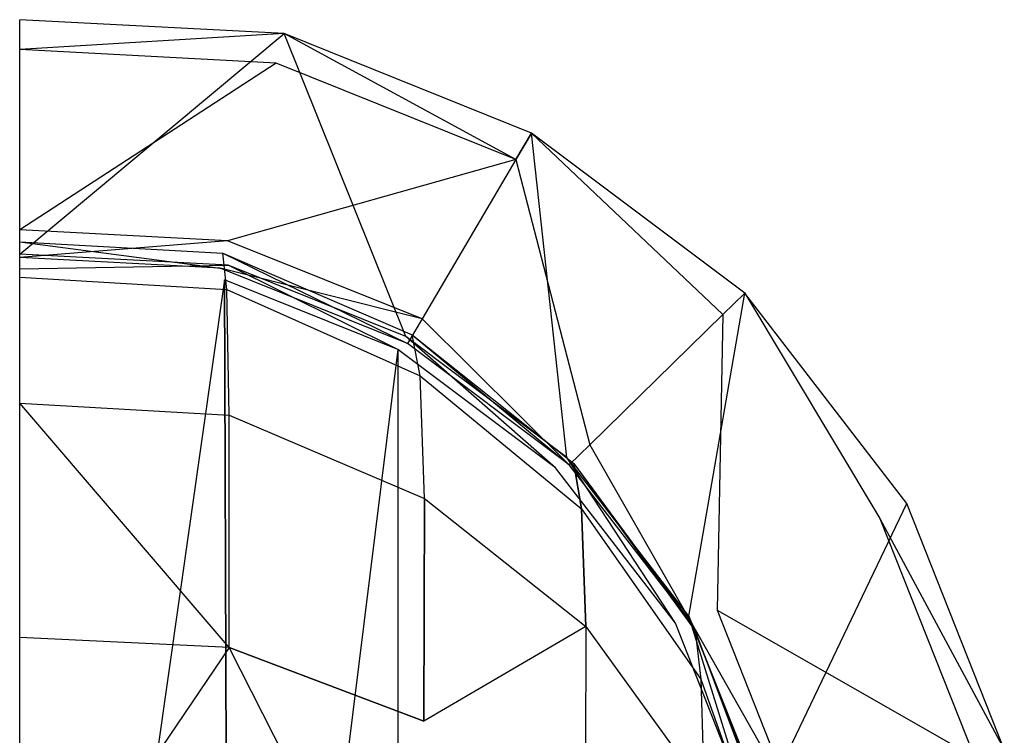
# Model space of a CAD drawing. Extents: x 0 to 0.315, y -0.494 to 0.
# Tile 23 of 24: x 0.158 to 0.203, y -0.033 to 0. Entities that reach past the tile are written whole.
import ezdxf

# ---------------------------------------------------------------- set-up
doc = ezdxf.new("R2010")
doc.units = 0
doc.layers.add('L0_WC_N_764603__0___REPLACEMTFO', color=7, linetype='CONTINUOUS')

msp = doc.modelspace()

# ---------------------------------------------------------------- linework, layer by layer
at = {"layer": 'L0_WC_N_764603__0___REPLACEMTFO', "color": 8}
for points, invisible_edges in [([(0.169783, -0.000648, 0.022814), (0.1575, -0.010902, 0.022814), (0.1575, 0, 0.022814), (0.169783, -0.000648, 0.022814)], 13), ([(0.1575, 0, 0.052849), (0.169783, -0.000648, 0.050846), (0.1575, 0, 0.050846), (0.1575, 0, 0.052849)], 13), ([(0.169783, -0.000648, 0.050846), (0.1575, 0, 0.052849), (0.169783, -0.000648, 0.052849), (0.169783, -0.000648, 0.050846)], 14), ([(0.1575, 0, 0.050846), (0.169783, -0.000648, 0.023815), (0.1575, 0, 0.023815), (0.1575, 0, 0.050846)], 13), ([(0.169783, -0.000648, 0.023815), (0.1575, 0, 0.050846), (0.169783, -0.000648, 0.050846), (0.169783, -0.000648, 0.023815)], 14), ([(0.1575, 0, 0.023815), (0.169783, -0.000648, 0.022814), (0.1575, 0, 0.022814), (0.1575, 0, 0.023815)], 13), ([(0.169783, -0.000648, 0.022814), (0.1575, 0, 0.023815), (0.169783, -0.000648, 0.023815), (0.169783, -0.000648, 0.022814)], 14), ([(0.1575, -0.00139, 0.05461), (0.169783, -0.000648, 0.052849), (0.1575, 0, 0.052849), (0.1575, -0.00139, 0.05461)], 13), ([(0.1575, -0.010902, 0.022814), (0.169783, -0.000648, 0.022814), (0.167178, -0.011413, 0.022814), (0.1575, -0.010902, 0.022814)], 14), ([(0.169783, -0.000648, 0.052849), (0.1575, -0.00139, 0.05461), (0.16941, -0.002018, 0.05461), (0.169783, -0.000648, 0.052849)], 14), ([(0.169783, -0.000648, 0.022814), (0.175427, -0.01473, 0.022814), (0.167178, -0.011413, 0.022814), (0.169783, -0.000648, 0.022814)], 13), ([(0.180547, -0.006497, 0.05461), (0.169783, -0.000648, 0.052849), (0.16941, -0.002018, 0.05461), (0.180547, -0.006497, 0.05461)], 14), ([(0.175427, -0.01473, 0.022814), (0.169783, -0.000648, 0.022814), (0.18127, -0.005268, 0.022814), (0.175427, -0.01473, 0.022814)], 14), ([(0.169783, -0.000648, 0.052849), (0.18127, -0.005268, 0.050846), (0.169783, -0.000648, 0.050846), (0.169783, -0.000648, 0.052849)], 13), ([(0.18127, -0.005268, 0.050846), (0.169783, -0.000648, 0.052849), (0.18127, -0.005268, 0.052849), (0.18127, -0.005268, 0.050846)], 14), ([(0.169783, -0.000648, 0.050846), (0.18127, -0.005268, 0.023815), (0.169783, -0.000648, 0.023815), (0.169783, -0.000648, 0.050846)], 13), ([(0.18127, -0.005268, 0.023815), (0.169783, -0.000648, 0.050846), (0.18127, -0.005268, 0.050846), (0.18127, -0.005268, 0.023815)], 14), ([(0.169783, -0.000648, 0.023815), (0.18127, -0.005268, 0.022814), (0.169783, -0.000648, 0.022814), (0.169783, -0.000648, 0.023815)], 13), ([(0.18127, -0.005268, 0.022814), (0.169783, -0.000648, 0.023815), (0.18127, -0.005268, 0.023815), (0.18127, -0.005268, 0.022814)], 14), ([(0.169783, -0.000648, 0.052849), (0.180547, -0.006497, 0.05461), (0.18127, -0.005268, 0.052849), (0.169783, -0.000648, 0.052849)], 13), ([(0.1575, -0.009765, 0.065228), (0.16941, -0.002018, 0.05461), (0.1575, -0.00139, 0.05461), (0.1575, -0.009765, 0.065228)], 13), ([(0.16941, -0.002018, 0.05461), (0.1575, -0.009765, 0.065228), (0.167157, -0.010274, 0.065228), (0.16941, -0.002018, 0.05461)], 14), ([(0.167157, -0.010274, 0.065228), (0.180547, -0.006497, 0.05461), (0.16941, -0.002018, 0.05461), (0.167157, -0.010274, 0.065228)], 13), ([(0.18127, -0.005268, 0.022814), (0.182906, -0.020343, 0.022814), (0.175427, -0.01473, 0.022814), (0.18127, -0.005268, 0.022814)], 13), ([(0.190154, -0.013706, 0.05461), (0.18127, -0.005268, 0.052849), (0.180547, -0.006497, 0.05461), (0.190154, -0.013706, 0.05461)], 13), ([(0.182906, -0.020343, 0.022814), (0.18127, -0.005268, 0.022814), (0.191179, -0.012703, 0.022814), (0.182906, -0.020343, 0.022814)], 14), ([(0.18127, -0.005268, 0.052849), (0.191179, -0.012703, 0.050846), (0.18127, -0.005268, 0.050846), (0.18127, -0.005268, 0.052849)], 13), ([(0.191179, -0.012703, 0.050846), (0.18127, -0.005268, 0.052849), (0.191179, -0.012703, 0.052849), (0.191179, -0.012703, 0.050846)], 14), ([(0.18127, -0.005268, 0.050846), (0.191179, -0.012703, 0.023815), (0.18127, -0.005268, 0.023815), (0.18127, -0.005268, 0.050846)], 13), ([(0.191179, -0.012703, 0.023815), (0.18127, -0.005268, 0.050846), (0.191179, -0.012703, 0.050846), (0.191179, -0.012703, 0.023815)], 14), ([(0.18127, -0.005268, 0.023815), (0.191179, -0.012703, 0.022814), (0.18127, -0.005268, 0.022814), (0.18127, -0.005268, 0.023815)], 13), ([(0.191179, -0.012703, 0.022814), (0.18127, -0.005268, 0.023815), (0.191179, -0.012703, 0.023815), (0.191179, -0.012703, 0.022814)], 14), ([(0.18127, -0.005268, 0.052849), (0.190154, -0.013706, 0.05461), (0.191179, -0.012703, 0.052849), (0.18127, -0.005268, 0.052849)], 14), ([(0.180547, -0.006497, 0.05461), (0.167157, -0.010274, 0.065228), (0.176189, -0.013906, 0.065228), (0.180547, -0.006497, 0.05461)], 14), ([(0.183979, -0.019752, 0.065228), (0.180547, -0.006497, 0.05461), (0.176189, -0.013906, 0.065228), (0.183979, -0.019752, 0.065228)], 13), ([(0.180547, -0.006497, 0.05461), (0.183979, -0.019752, 0.065228), (0.190154, -0.013706, 0.05461), (0.180547, -0.006497, 0.05461)], 14), ([(0.1575, -0.011056, 0.066865), (0.167157, -0.010274, 0.065228), (0.1575, -0.009765, 0.065228), (0.1575, -0.011056, 0.066865)], 13), ([(0.167157, -0.010274, 0.065228), (0.1575, -0.011056, 0.066865), (0.16681, -0.011547, 0.066865), (0.167157, -0.010274, 0.065228)], 14), ([(0.167126, -0.012546, 0.153625), (0.166937, -0.010848, 0.133316), (0.1575, -0.010319, 0.133448), (0.167126, -0.012546, 0.153625)], 14), ([(0.1575, -0.011966, 0.153927), (0.167126, -0.012546, 0.153625), (0.1575, -0.010319, 0.133448), (0.1575, -0.011966, 0.153927)], 14), ([(0.1575, -0.010319, 0.133448), (0.16681, -0.011547, 0.112752), (0.1575, -0.011056, 0.112752), (0.1575, -0.010319, 0.133448)], 14), ([(0.1575, -0.010319, 0.133448), (0.166937, -0.010848, 0.133316), (0.16681, -0.011547, 0.112752), (0.1575, -0.010319, 0.133448)], 14), ([(0.16681, -0.011547, 0.066865), (0.176189, -0.013906, 0.065228), (0.167157, -0.010274, 0.065228), (0.16681, -0.011547, 0.066865)], 13), ([(0.167178, -0.011413), (0.1575, -0.011583), (0.1575, -0.010902), (0.167178, -0.011413)], 13), ([(0.1575, -0.010902, 0.00141), (0.167178, -0.011413, 0.02115), (0.167178, -0.011413, 0.00141), (0.1575, -0.010902, 0.00141)], 13), ([(0.167178, -0.011413, 0.02115), (0.1575, -0.010902, 0.00141), (0.1575, -0.010902, 0.02115), (0.167178, -0.011413, 0.02115)], 14), ([(0.1575, -0.010902, 0.022814), (0.167178, -0.011413, 0.02115), (0.1575, -0.010902, 0.02115), (0.1575, -0.010902, 0.022814)], 13), ([(0.167178, -0.011413, 0.02115), (0.1575, -0.010902, 0.022814), (0.167178, -0.011413, 0.022814), (0.167178, -0.011413, 0.02115)], 14), ([(0.1575, -0.010902, 0.00141), (0.167178, -0.011413), (0.1575, -0.010902), (0.1575, -0.010902, 0.00141)], 13), ([(0.167178, -0.011413), (0.1575, -0.010902, 0.00141), (0.167178, -0.011413, 0.00141), (0.167178, -0.011413)], 14), ([(0.166937, -0.010848, 0.133316), (0.175517, -0.015049, 0.112752), (0.16681, -0.011547, 0.112752), (0.166937, -0.010848, 0.133316)], 14), ([(0.176093, -0.016544, 0.151673), (0.175736, -0.014644, 0.13238), (0.166937, -0.010848, 0.133316), (0.176093, -0.016544, 0.151673)], 14), ([(0.167126, -0.012546, 0.153625), (0.176093, -0.016544, 0.151673), (0.166937, -0.010848, 0.133316), (0.167126, -0.012546, 0.153625)], 14), ([(0.166937, -0.010848, 0.133316), (0.175736, -0.014644, 0.13238), (0.175517, -0.015049, 0.112752), (0.166937, -0.010848, 0.133316)], 14), ([(0.1575, -0.011056, 0.112752), (0.16681, -0.011547, 0.066865), (0.1575, -0.011056, 0.066865), (0.1575, -0.011056, 0.112752)], 13), ([(0.16681, -0.011547, 0.066865), (0.1575, -0.011056, 0.112752), (0.16681, -0.011547, 0.112752), (0.16681, -0.011547, 0.066865)], 14), ([(0.1575, -0.011583), (0.167178, -0.011413), (0.167015, -0.012086), (0.1575, -0.011583)], 14), ([(0.167178, -0.011413), (0.175062, -0.015321), (0.167015, -0.012086), (0.167178, -0.011413)], 13), ([(0.175062, -0.015321), (0.167178, -0.011413), (0.175427, -0.01473), (0.175062, -0.015321)], 14), ([(0.167178, -0.011413, 0.02115), (0.175427, -0.01473, 0.00141), (0.167178, -0.011413, 0.00141), (0.167178, -0.011413, 0.02115)], 13), ([(0.175427, -0.01473, 0.00141), (0.167178, -0.011413, 0.02115), (0.175427, -0.01473, 0.02115), (0.175427, -0.01473, 0.00141)], 14), ([(0.167178, -0.011413, 0.022814), (0.175427, -0.01473, 0.02115), (0.167178, -0.011413, 0.02115), (0.167178, -0.011413, 0.022814)], 13), ([(0.175427, -0.01473, 0.02115), (0.167178, -0.011413, 0.022814), (0.175427, -0.01473, 0.022814), (0.175427, -0.01473, 0.02115)], 14), ([(0.167178, -0.011413), (0.175427, -0.01473, 0.00141), (0.175427, -0.01473), (0.167178, -0.011413)], 13), ([(0.175427, -0.01473, 0.00141), (0.167178, -0.011413), (0.167178, -0.011413, 0.00141), (0.175427, -0.01473, 0.00141)], 14), ([(0.1575, -0.078801), (0.1575, -0.011583), (0.167015, -0.012086), (0.1575, -0.078801)], 10), ([(0.176189, -0.013906, 0.065228), (0.16681, -0.011547, 0.066865), (0.175517, -0.015049, 0.066865), (0.176189, -0.013906, 0.065228)], 14), ([(0.16681, -0.011547, 0.112752), (0.175517, -0.015049, 0.066865), (0.16681, -0.011547, 0.066865), (0.16681, -0.011547, 0.112752)], 13), ([(0.175517, -0.015049, 0.066865), (0.16681, -0.011547, 0.112752), (0.175517, -0.015049, 0.112752), (0.175517, -0.015049, 0.066865)], 14), ([(0.167237, -0.018373, 0.171211), (0.167126, -0.012546, 0.153625), (0.1575, -0.011966, 0.153927), (0.167237, -0.018373, 0.171211)], 14), ([(0.1575, -0.017813, 0.17167), (0.167237, -0.018373, 0.171211), (0.1575, -0.011966, 0.153927), (0.1575, -0.017813, 0.17167)], 14), ([(0.1575, -0.078801), (0.167015, -0.012086), (0.167257, -0.078279), (0.1575, -0.078801)], 13), ([(0.167257, -0.078279), (0.167015, -0.012086), (0.175062, -0.015321), (0.167257, -0.078279)], 10), ([(0.176297, -0.022244, 0.168332), (0.176093, -0.016544, 0.151673), (0.167126, -0.012546, 0.153625), (0.176297, -0.022244, 0.168332)], 14), ([(0.167237, -0.018373, 0.171211), (0.176297, -0.022244, 0.168332), (0.167126, -0.012546, 0.153625), (0.167237, -0.018373, 0.171211)], 14), ([(0.191179, -0.012703, 0.022814), (0.188584, -0.027722, 0.022814), (0.182906, -0.020343, 0.022814), (0.191179, -0.012703, 0.022814)], 13), ([(0.188584, -0.027722, 0.022814), (0.191179, -0.012703, 0.022814), (0.198701, -0.022479, 0.022814), (0.188584, -0.027722, 0.022814)], 14), ([(0.197448, -0.023185, 0.05461), (0.191179, -0.012703, 0.052849), (0.190154, -0.013706, 0.05461), (0.197448, -0.023185, 0.05461)], 13), ([(0.191179, -0.012703, 0.050846), (0.198701, -0.022479, 0.052849), (0.198701, -0.022479, 0.050846), (0.191179, -0.012703, 0.050846)], 13), ([(0.198701, -0.022479, 0.052849), (0.191179, -0.012703, 0.050846), (0.191179, -0.012703, 0.052849), (0.198701, -0.022479, 0.052849)], 14), ([(0.191179, -0.012703, 0.023815), (0.198701, -0.022479, 0.050846), (0.198701, -0.022479, 0.023815), (0.191179, -0.012703, 0.023815)], 13), ([(0.198701, -0.022479, 0.050846), (0.191179, -0.012703, 0.023815), (0.191179, -0.012703, 0.050846), (0.198701, -0.022479, 0.050846)], 14), ([(0.191179, -0.012703, 0.022814), (0.198701, -0.022479, 0.023815), (0.198701, -0.022479, 0.022814), (0.191179, -0.012703, 0.022814)], 13), ([(0.198701, -0.022479, 0.023815), (0.191179, -0.012703, 0.022814), (0.191179, -0.012703, 0.023815), (0.198701, -0.022479, 0.023815)], 14), ([(0.191179, -0.012703, 0.052849), (0.197448, -0.023185, 0.05461), (0.198701, -0.022479, 0.052849), (0.191179, -0.012703, 0.052849)], 14), ([(0.189893, -0.027438, 0.065228), (0.190154, -0.013706, 0.05461), (0.183979, -0.019752, 0.065228), (0.189893, -0.027438, 0.065228)], 13), ([(0.190154, -0.013706, 0.05461), (0.189893, -0.027438, 0.065228), (0.197448, -0.023185, 0.05461), (0.190154, -0.013706, 0.05461)], 14), ([(0.183027, -0.020684, 0.066865), (0.176189, -0.013906, 0.065228), (0.175517, -0.015049, 0.066865), (0.183027, -0.020684, 0.066865)], 13), ([(0.176189, -0.013906, 0.065228), (0.183027, -0.020684, 0.066865), (0.183979, -0.019752, 0.065228), (0.176189, -0.013906, 0.065228)], 14), ([(0.175427, -0.01473), (0.182389, -0.02082), (0.175062, -0.015321), (0.175427, -0.01473)], 13), ([(0.182389, -0.02082), (0.175427, -0.01473), (0.182906, -0.020343), (0.182389, -0.02082)], 14), ([(0.175427, -0.01473, 0.02115), (0.182906, -0.020343, 0.00141), (0.175427, -0.01473, 0.00141), (0.175427, -0.01473, 0.02115)], 13), ([(0.182906, -0.020343, 0.00141), (0.175427, -0.01473, 0.02115), (0.182906, -0.020343, 0.02115), (0.182906, -0.020343, 0.00141)], 14), ([(0.175427, -0.01473, 0.022814), (0.182906, -0.020343, 0.02115), (0.175427, -0.01473, 0.02115), (0.175427, -0.01473, 0.022814)], 13), ([(0.182906, -0.020343, 0.02115), (0.175427, -0.01473, 0.022814), (0.182906, -0.020343, 0.022814), (0.182906, -0.020343, 0.02115)], 14), ([(0.175427, -0.01473, 0.00141), (0.182906, -0.020343), (0.175427, -0.01473), (0.175427, -0.01473, 0.00141)], 13), ([(0.182906, -0.020343), (0.175427, -0.01473, 0.00141), (0.182906, -0.020343, 0.00141), (0.182906, -0.020343)], 14), ([(0.175736, -0.014644, 0.13238), (0.183027, -0.020684, 0.112752), (0.175517, -0.015049, 0.112752), (0.175736, -0.014644, 0.13238)], 14), ([(0.175517, -0.015049, 0.112752), (0.183027, -0.020684, 0.066865), (0.175517, -0.015049, 0.066865), (0.175517, -0.015049, 0.112752)], 13), ([(0.183027, -0.020684, 0.066865), (0.175517, -0.015049, 0.112752), (0.183027, -0.020684, 0.112752), (0.183027, -0.020684, 0.066865)], 14), ([(0.183593, -0.022735, 0.148611), (0.183238, -0.02063, 0.130895), (0.175736, -0.014644, 0.13238), (0.183593, -0.022735, 0.148611)], 14), ([(0.176093, -0.016544, 0.151673), (0.183593, -0.022735, 0.148611), (0.175736, -0.014644, 0.13238), (0.176093, -0.016544, 0.151673)], 14), ([(0.175736, -0.014644, 0.13238), (0.183238, -0.02063, 0.130895), (0.183027, -0.020684, 0.112752), (0.175736, -0.014644, 0.13238)], 14), ([(0.167257, -0.078279), (0.175062, -0.015321), (0.175067, -0.075717), (0.167257, -0.078279)], 13), ([(0.175067, -0.075717), (0.175062, -0.015321), (0.182389, -0.02082), (0.175067, -0.075717)], 15), ([(0.183797, -0.028201, 0.163854), (0.183593, -0.022735, 0.148611), (0.176093, -0.016544, 0.151673), (0.183797, -0.028201, 0.163854)], 14), ([(0.176297, -0.022244, 0.168332), (0.183797, -0.028201, 0.163854), (0.176093, -0.016544, 0.151673), (0.176297, -0.022244, 0.168332)], 14), ([(0.1575, -0.017813, 0.17167), (0.167226, -0.029182, 0.183689), (0.167237, -0.018373, 0.171211), (0.1575, -0.017813, 0.17167)], 13), ([(0.167226, -0.029182, 0.183689), (0.1575, -0.017813, 0.17167), (0.1575, -0.028713, 0.18422), (0.167226, -0.029182, 0.183689)], 14), ([(0.167226, -0.029182, 0.183689), (0.176265, -0.032602, 0.180219), (0.167237, -0.018373, 0.171211), (0.167226, -0.029182, 0.183689)], 14), ([(0.176265, -0.032602, 0.180219), (0.176297, -0.022244, 0.168332), (0.167237, -0.018373, 0.171211), (0.176265, -0.032602, 0.180219)], 14), ([(0.188728, -0.028094, 0.066865), (0.183979, -0.019752, 0.065228), (0.183027, -0.020684, 0.066865), (0.188728, -0.028094, 0.066865)], 13), ([(0.183979, -0.019752, 0.065228), (0.188728, -0.028094, 0.066865), (0.189893, -0.027438, 0.065228), (0.183979, -0.019752, 0.065228)], 14), ([(0.182906, -0.020343), (0.187952, -0.02805), (0.182389, -0.02082), (0.182906, -0.020343)], 13), ([(0.187952, -0.02805), (0.182906, -0.020343), (0.188584, -0.027722), (0.187952, -0.02805)], 14), ([(0.182906, -0.020343, 0.00141), (0.188584, -0.027722, 0.02115), (0.188584, -0.027722, 0.00141), (0.182906, -0.020343, 0.00141)], 13), ([(0.188584, -0.027722, 0.02115), (0.182906, -0.020343, 0.00141), (0.182906, -0.020343, 0.02115), (0.188584, -0.027722, 0.02115)], 14), ([(0.182906, -0.020343, 0.02115), (0.188584, -0.027722, 0.022814), (0.188584, -0.027722, 0.02115), (0.182906, -0.020343, 0.02115)], 13), ([(0.188584, -0.027722, 0.022814), (0.182906, -0.020343, 0.02115), (0.182906, -0.020343, 0.022814), (0.188584, -0.027722, 0.022814)], 14), ([(0.182906, -0.020343), (0.188584, -0.027722, 0.00141), (0.188584, -0.027722), (0.182906, -0.020343)], 13), ([(0.188584, -0.027722, 0.00141), (0.182906, -0.020343), (0.182906, -0.020343, 0.00141), (0.188584, -0.027722, 0.00141)], 14), ([(0.175067, -0.075717), (0.182389, -0.02082), (0.181725, -0.070733), (0.175067, -0.075717)], 15), ([(0.181725, -0.070733), (0.182389, -0.02082), (0.187159, -0.063615), (0.181725, -0.070733)], 15), ([(0.187159, -0.063615), (0.182389, -0.02082), (0.187952, -0.02805), (0.187159, -0.063615)], 15), ([(0.183238, -0.02063, 0.130895), (0.188728, -0.028094, 0.112752), (0.183027, -0.020684, 0.112752), (0.183238, -0.02063, 0.130895)], 14), ([(0.183027, -0.020684, 0.066865), (0.188728, -0.028094, 0.112752), (0.188728, -0.028094, 0.066865), (0.183027, -0.020684, 0.066865)], 13), ([(0.188728, -0.028094, 0.112752), (0.183027, -0.020684, 0.066865), (0.183027, -0.020684, 0.112752), (0.188728, -0.028094, 0.112752)], 14), ([(0.183238, -0.02063, 0.130895), (0.183593, -0.022735, 0.148611), (0.188874, -0.028394, 0.128959), (0.183238, -0.02063, 0.130895)], 14), ([(0.183238, -0.02063, 0.130895), (0.188874, -0.028394, 0.128959), (0.188728, -0.028094, 0.112752), (0.183238, -0.02063, 0.130895)], 14), ([(0.176297, -0.022244, 0.168332), (0.176265, -0.032602, 0.180219), (0.183797, -0.028201, 0.163854), (0.176297, -0.022244, 0.168332)], 14), ([(0.183593, -0.022735, 0.148611), (0.189133, -0.030647, 0.144663), (0.188874, -0.028394, 0.128959), (0.183593, -0.022735, 0.148611)], 14), ([(0.183593, -0.022735, 0.148611), (0.183797, -0.028201, 0.163854), (0.189133, -0.030647, 0.144663), (0.183593, -0.022735, 0.148611)], 14), ([(0.198701, -0.022479, 0.022814), (0.192035, -0.03643, 0.022814), (0.188584, -0.027722, 0.022814), (0.198701, -0.022479, 0.022814)], 13), ([(0.192035, -0.03643, 0.022814), (0.198701, -0.022479, 0.022814), (0.20323, -0.03391, 0.022814), (0.192035, -0.03643, 0.022814)], 14), ([(0.197448, -0.023185, 0.05461), (0.20323, -0.03391, 0.052849), (0.198701, -0.022479, 0.052849), (0.197448, -0.023185, 0.05461)], 14), ([(0.198701, -0.022479, 0.050846), (0.20323, -0.03391, 0.052849), (0.20323, -0.03391, 0.050846), (0.198701, -0.022479, 0.050846)], 13), ([(0.20323, -0.03391, 0.052849), (0.198701, -0.022479, 0.050846), (0.198701, -0.022479, 0.052849), (0.20323, -0.03391, 0.052849)], 14), ([(0.198701, -0.022479, 0.023815), (0.20323, -0.03391, 0.050846), (0.20323, -0.03391, 0.023815), (0.198701, -0.022479, 0.023815)], 13), ([(0.20323, -0.03391, 0.050846), (0.198701, -0.022479, 0.023815), (0.198701, -0.022479, 0.050846), (0.20323, -0.03391, 0.050846)], 14), ([(0.198701, -0.022479, 0.022814), (0.20323, -0.03391, 0.023815), (0.20323, -0.03391, 0.022814), (0.198701, -0.022479, 0.022814)], 13), ([(0.20323, -0.03391, 0.023815), (0.198701, -0.022479, 0.022814), (0.198701, -0.022479, 0.023815), (0.20323, -0.03391, 0.023815)], 14), ([(0.189893, -0.027438, 0.065228), (0.201839, -0.034268, 0.05461), (0.197448, -0.023185, 0.05461), (0.189893, -0.027438, 0.065228)], 14), ([(0.20323, -0.03391, 0.052849), (0.197448, -0.023185, 0.05461), (0.201839, -0.034268, 0.05461), (0.20323, -0.03391, 0.052849)], 13), ([(0.188584, -0.027722), (0.191335, -0.036588), (0.187952, -0.02805), (0.188584, -0.027722)], 13), ([(0.191335, -0.036588), (0.188584, -0.027722), (0.192035, -0.03643), (0.191335, -0.036588)], 14), ([(0.188584, -0.027722, 0.00141), (0.192035, -0.03643, 0.02115), (0.192035, -0.03643, 0.00141), (0.188584, -0.027722, 0.00141)], 13), ([(0.192035, -0.03643, 0.02115), (0.188584, -0.027722, 0.00141), (0.188584, -0.027722, 0.02115), (0.192035, -0.03643, 0.02115)], 14), ([(0.188584, -0.027722, 0.02115), (0.192035, -0.03643, 0.022814), (0.192035, -0.03643, 0.02115), (0.188584, -0.027722, 0.02115)], 13), ([(0.192035, -0.03643, 0.022814), (0.188584, -0.027722, 0.02115), (0.188584, -0.027722, 0.022814), (0.192035, -0.03643, 0.022814)], 14), ([(0.192035, -0.03643), (0.188584, -0.027722, 0.00141), (0.192035, -0.03643, 0.00141), (0.192035, -0.03643)], 13), ([(0.188584, -0.027722, 0.00141), (0.192035, -0.03643), (0.188584, -0.027722), (0.188584, -0.027722, 0.00141)], 14), ([(0.188728, -0.028094, 0.066865), (0.193454, -0.036425, 0.065228), (0.189893, -0.027438, 0.065228), (0.188728, -0.028094, 0.066865)], 14), ([(0.201839, -0.034268, 0.05461), (0.189893, -0.027438, 0.065228), (0.193454, -0.036425, 0.065228), (0.201839, -0.034268, 0.05461)], 13), ([(0.183797, -0.028201, 0.163854), (0.176265, -0.032602, 0.180219), (0.18376, -0.037839, 0.174803), (0.183797, -0.028201, 0.163854)], 14), ([(0.183797, -0.028201, 0.163854), (0.18376, -0.037839, 0.174803), (0.189281, -0.03577, 0.158114), (0.183797, -0.028201, 0.163854)], 14), ([(0.183797, -0.028201, 0.163854), (0.189281, -0.03577, 0.158114), (0.189133, -0.030647, 0.144663), (0.183797, -0.028201, 0.163854)], 14), ([(0.187159, -0.063615), (0.187952, -0.02805), (0.190858, -0.054976), (0.187159, -0.063615)], 15), ([(0.190858, -0.054976), (0.187952, -0.02805), (0.191335, -0.036588), (0.190858, -0.054976)], 15), ([(0.193454, -0.036425, 0.065228), (0.188728, -0.028094, 0.066865), (0.192161, -0.036758, 0.066865), (0.193454, -0.036425, 0.065228)], 13), ([(0.188728, -0.028094, 0.066865), (0.192161, -0.036758, 0.112752), (0.192161, -0.036758, 0.066865), (0.188728, -0.028094, 0.066865)], 13), ([(0.192161, -0.036758, 0.112752), (0.188728, -0.028094, 0.066865), (0.188728, -0.028094, 0.112752), (0.192161, -0.036758, 0.112752)], 14), ([(0.188728, -0.028094, 0.112752), (0.188874, -0.028394, 0.128959), (0.192161, -0.036758, 0.112752), (0.188728, -0.028094, 0.112752)], 14), ([(0.167226, -0.029182, 0.183689), (0.1575, -0.028713, 0.18422), (0.1575, -0.043519, 0.190556), (0.167226, -0.029182, 0.183689)], 14), ([(0.188874, -0.028394, 0.128959), (0.189133, -0.030647, 0.144663), (0.19222, -0.037345, 0.126708), (0.188874, -0.028394, 0.128959)], 14), ([(0.188874, -0.028394, 0.128959), (0.19222, -0.037345, 0.126708), (0.192161, -0.036758, 0.112752), (0.188874, -0.028394, 0.128959)], 14), ([(0.167226, -0.029182, 0.183689), (0.1575, -0.043519, 0.190556), (0.167155, -0.043871, 0.190055), (0.167226, -0.029182, 0.183689)], 14), ([(0.176102, -0.046648, 0.186415), (0.167226, -0.029182, 0.183689), (0.167155, -0.043871, 0.190055), (0.176102, -0.046648, 0.186415)], 14), ([(0.176265, -0.032602, 0.180219), (0.167226, -0.029182, 0.183689), (0.176102, -0.046648, 0.186415), (0.176265, -0.032602, 0.180219)], 14), ([(0.189133, -0.030647, 0.144663), (0.192347, -0.039627, 0.140118), (0.19222, -0.037345, 0.126708), (0.189133, -0.030647, 0.144663)], 14), ([(0.189133, -0.030647, 0.144663), (0.189281, -0.03577, 0.158114), (0.192347, -0.039627, 0.140118), (0.189133, -0.030647, 0.144663)], 14), ([(0.176102, -0.046648, 0.186415), (0.18376, -0.037839, 0.174803), (0.176265, -0.032602, 0.180219), (0.176102, -0.046648, 0.186415)], 14)]:
    msp.add_3dface(points, dxfattribs=dict(at, invisible_edges=invisible_edges))

doc.saveas('drawing.dxf')
